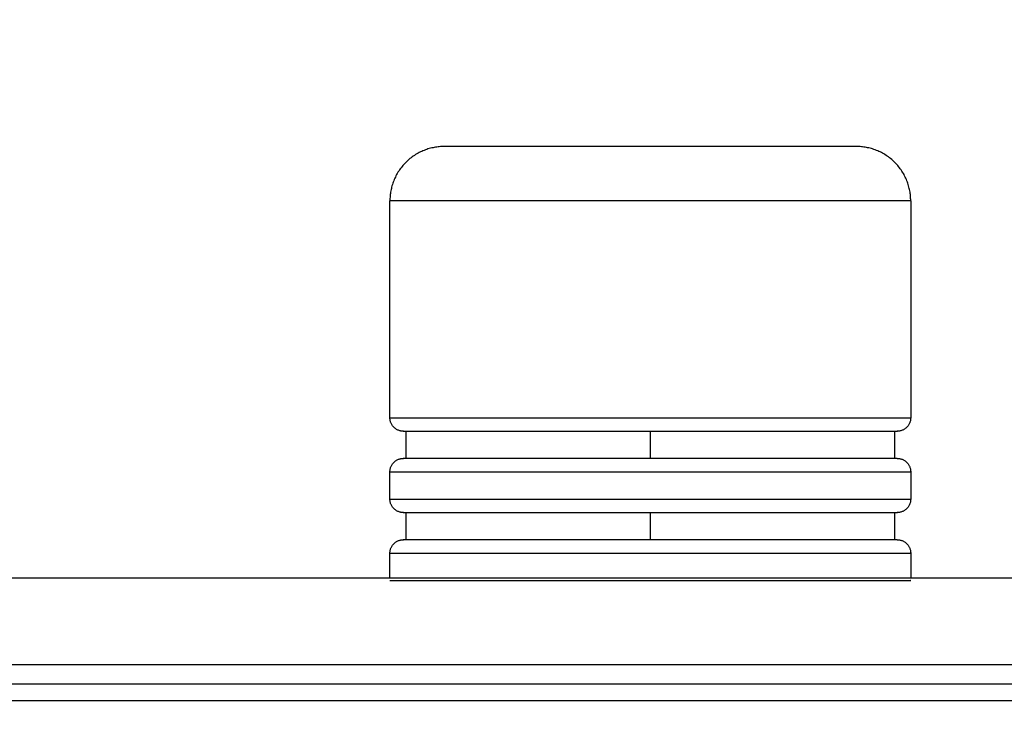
# Model space of a CAD drawing. Header units: millimetres. Extents: x 9946 to 11276, y -3292 to -1962.
# Tile 129 of 170: x 11043 to 11079, y -2251 to -2225. Entities that reach past the tile are written whole.
import ezdxf

# ---------------------------------------------------------------- set-up
doc = ezdxf.new("R2010")
doc.units = ezdxf.units.MM
doc.layers.add('ROXX NEO lite', color=7, linetype='Continuous', true_color=0x000000)
doc.dimstyles.get("Standard").update_dxf_attribs({"dimscale": 10, "dimtxt": 2.5, "dimasz": 3, "dimexe": 1, "dimexo": 0.5, "dimgap": 0.8, "dimtad": 1, "dimtoh": 1, "dimdec": 1, "dimzin": 1, "dimdsep": 46, "dimtxsty": 'Standard', "dimblk": 'OPEN90', "dimcen": 2.5, "dimadec": 1, "dimazin": 1, "dimtfac": 1, "dimtdec": 4, "dimtix": 1, "dimtofl": 0, "dimtmove": 1, "dimatfit": 3, "dimldrblk": 'OPEN90', "dimfxl": 1, "dimtolj": 1, "dimtzin": 1, "dimarcsym": 0})

# ---------------------------------------------------------------- blocks, each defined once
blk = doc.blocks.new('*D2')
at = {"layer": 'Defpoints', "color": 0}
for p in [(10752.196, -2185.885), (11119.696, -2185.885), (11119.696, -2408.445)]:
    blk.add_point(p, dxfattribs=at)
at = {"layer": 'ROXX NEO lite', "color": 0, "lineweight": -2}
for p, q in [((10752.196, -2191.886), (10752.196, -2411.446)), ((11119.696, -2191.886), (11119.696, -2411.446)), ((10758.197, -2408.445), (11113.695, -2408.445))]:
    blk.add_line(p, q, dxfattribs=at)
at = {"layer": 'ROXX NEO lite', "color": 0}
for points in [[(10758.197, -2407.445), (10758.197, -2409.445), (10752.196, -2408.445)], [(11113.695, -2409.445), (11113.695, -2407.445), (11119.696, -2408.445)]]:
    blk.add_solid(points, dxfattribs=at)
at = {"layer": 'ROXX NEO lite', "color": 0, "insert": (10935.946, -2401.544), "char_height": 9.0015, "attachment_point": 5}
blk.add_mtext('\\A1;367.5', dxfattribs=at)

msp = doc.modelspace()

# ---------------------------------------------------------------- linework, layer by layer
at = {"layer": 'ROXX NEO lite', "color": 18, "true_color": 0x000000}
for points in [[(11058.738, -2229.489), (11056.738, -2229.489), (11056.738, -2231.489)], [(11058.738, -2229.489), (11056.738, -2229.489), (11056.738, -2231.489)], [(11075.938, -2231.489), (11075.938, -2229.489), (11073.938, -2229.489)], [(11075.938, -2231.489), (11075.938, -2229.489), (11073.938, -2229.489)], [(11057.238, -2239.989), (11056.738, -2239.989), (11056.738, -2239.489)], [(11057.238, -2239.989), (11056.738, -2239.989), (11056.738, -2239.489)], [(11075.938, -2239.489), (11075.938, -2239.989), (11075.438, -2239.989)], [(11075.938, -2239.489), (11075.938, -2239.989), (11075.438, -2239.989)], [(11056.738, -2241.489), (11056.738, -2240.989), (11057.238, -2240.989)], [(11056.738, -2241.489), (11056.738, -2240.989), (11057.238, -2240.989)], [(11075.438, -2240.989), (11075.938, -2240.989), (11075.938, -2241.489)], [(11075.438, -2240.989), (11075.938, -2240.989), (11075.938, -2241.489)], [(11057.238, -2242.989), (11056.738, -2242.989), (11056.738, -2242.489)], [(11057.238, -2242.989), (11056.738, -2242.989), (11056.738, -2242.489)], [(11075.938, -2242.489), (11075.938, -2242.989), (11075.438, -2242.989)], [(11075.938, -2242.489), (11075.938, -2242.989), (11075.438, -2242.989)], [(11056.738, -2244.489), (11056.738, -2243.989), (11057.238, -2243.989)], [(11056.738, -2244.489), (11056.738, -2243.989), (11057.238, -2243.989)], [(11075.438, -2243.989), (11075.938, -2243.989), (11075.938, -2244.489)], [(11075.438, -2243.989), (11075.938, -2243.989), (11075.938, -2244.489)]]:
    msp.add_rational_spline(points, [1, 0.707106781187, 1], degree=2, dxfattribs=at)
for points, weights, knots in [([(11073.938, -2229.489), (11073.873, -2229.489), (11066.306, -2229.489), (11058.738, -2229.489), (11058.738, -2229.489)], [1, 0.708620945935, 1, 0.708620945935, 1], [-23.810937, -23.810937, -23.810937, -11.905469, -11.905469, 0, 0, 0]), ([(11073.938, -2229.489), (11073.873, -2229.489), (11066.306, -2229.489), (11058.738, -2229.489), (11058.738, -2229.489)], [1, 0.708620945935, 1, 0.708620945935, 1], [-23.810937, -23.810937, -23.810937, -11.905469, -11.905469, 0, 0, 0]), ([(11057.238, -2239.989), (11057.238, -2239.989), (11066.298, -2239.989), (11075.357, -2239.989), (11075.438, -2239.989)], [1, 0.708693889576, 1, 0.708693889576, 1], [-28.506701, -28.506701, -28.506701, -14.253351, -14.253351, 0, 0, 0]), ([(11057.238, -2239.989), (11057.238, -2239.989), (11066.298, -2239.989), (11075.357, -2239.989), (11075.438, -2239.989)], [1, 0.708693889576, 1, 0.708693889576, 1], [-28.506701, -28.506701, -28.506701, -14.253351, -14.253351, 0, 0, 0]), ([(11075.438, -2240.989), (11075.438, -2240.989), (11066.376, -2240.989), (11057.313, -2240.989), (11057.239, -2240.989)], [1, 0.708562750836, 1, 0.708562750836, 1], [-28.513466, -28.513466, -28.513466, -14.256733, -14.256733, 0, 0, 0]), ([(11075.438, -2240.989), (11075.438, -2240.989), (11066.376, -2240.989), (11057.313, -2240.989), (11057.239, -2240.989)], [1, 0.708562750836, 1, 0.708562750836, 1], [-28.513466, -28.513466, -28.513466, -14.256733, -14.256733, 0, 0, 0]), ([(11057.238, -2242.989), (11057.238, -2242.989), (11066.298, -2242.989), (11075.357, -2242.989), (11075.438, -2242.989)], [1, 0.708693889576, 1, 0.708693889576, 1], [-28.506701, -28.506701, -28.506701, -14.253351, -14.253351, 0, 0, 0]), ([(11057.238, -2242.989), (11057.238, -2242.989), (11066.298, -2242.989), (11075.357, -2242.989), (11075.438, -2242.989)], [1, 0.708693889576, 1, 0.708693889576, 1], [-28.506701, -28.506701, -28.506701, -14.253351, -14.253351, 0, 0, 0]), ([(11075.438, -2243.989), (11075.438, -2243.989), (11066.376, -2243.989), (11057.313, -2243.989), (11057.239, -2243.989)], [1, 0.708562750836, 1, 0.708562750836, 1], [-28.513466, -28.513466, -28.513466, -14.256733, -14.256733, 0, 0, 0]), ([(11075.438, -2243.989), (11075.438, -2243.989), (11066.376, -2243.989), (11057.313, -2243.989), (11057.239, -2243.989)], [1, 0.708562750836, 1, 0.708562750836, 1], [-28.513466, -28.513466, -28.513466, -14.256733, -14.256733, 0, 0, 0])]:
    msp.add_rational_spline(points, weights, degree=2, knots=knots, dxfattribs=at)
at = {"layer": 'ROXX NEO lite', "color": 18, "lineweight": -3, "true_color": 0x000000}
for points, weights, knots in [([(11075.938, -2231.489), (11075.856, -2231.489), (11066.297, -2231.489), (11056.738, -2231.489), (11056.738, -2231.489)], [1, 0.708620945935, 1, 0.708620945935, 1], [-30.076973, -30.076973, -30.076973, -15.038487, -15.038487, 0, 0, 0]), ([(11056.738, -2239.489), (11056.738, -2239.489), (11066.295, -2239.489), (11075.852, -2239.489), (11075.938, -2239.489)], [1, 0.708693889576, 1, 0.708693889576, 1], [-30.073003, -30.073003, -30.073003, -15.036502, -15.036502, 0, 0, 0]), ([(11056.739, -2241.489), (11056.818, -2241.489), (11066.378, -2241.489), (11075.938, -2241.489), (11075.938, -2241.489)], [1, 0.708562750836, 1, 0.708562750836, 1], [28.588493, 28.588493, 28.588493, 42.845226, 42.845226, 57.101959, 57.101959, 57.101959]), ([(11056.738, -2242.489), (11056.738, -2242.489), (11066.295, -2242.489), (11075.852, -2242.489), (11075.938, -2242.489)], [1, 0.708693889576, 1, 0.708693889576, 1], [-30.073003, -30.073003, -30.073003, -15.036502, -15.036502, 0, 0, 0]), ([(11056.739, -2244.489), (11056.818, -2244.489), (11066.378, -2244.489), (11075.938, -2244.489), (11075.938, -2244.489)], [1, 0.708562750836, 1, 0.708562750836, 1], [28.588493, 28.588493, 28.588493, 42.845226, 42.845226, 57.101959, 57.101959, 57.101959]), ([(11056.738, -2245.489), (11056.738, -2245.489), (11066.295, -2245.489), (11075.852, -2245.489), (11075.938, -2245.489)], [1, 0.708693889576, 1, 0.708693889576, 1], [-30.073003, -30.073003, -30.073003, -15.036502, -15.036502, 0, 0, 0])]:
    msp.add_rational_spline(points, weights, degree=2, knots=knots, dxfattribs=at)
at = {"layer": 'ROXX NEO lite', "color": 18, "true_color": 0x000000}
for points in [[(11056.738, -2239.489), (11056.738, -2235.489), (11056.738, -2231.489)], [(11056.738, -2239.489), (11056.738, -2235.489), (11056.738, -2231.489)], [(11075.938, -2231.489), (11075.938, -2235.489), (11075.938, -2239.489)], [(11075.938, -2231.489), (11075.938, -2235.489), (11075.938, -2239.489)], [(11057.338, -2240.989), (11057.338, -2240.489), (11057.338, -2239.989)], [(11057.338, -2240.989), (11057.338, -2240.489), (11057.338, -2239.989)], [(11075.338, -2239.989), (11075.338, -2240.489), (11075.338, -2240.989)], [(11075.338, -2239.989), (11075.338, -2240.489), (11075.338, -2240.989)], [(11056.738, -2242.489), (11056.738, -2241.989), (11056.738, -2241.489)], [(11056.738, -2242.489), (11056.738, -2241.989), (11056.738, -2241.489)], [(11075.938, -2241.489), (11075.938, -2241.989), (11075.938, -2242.489)], [(11075.938, -2241.489), (11075.938, -2241.989), (11075.938, -2242.489)], [(11057.338, -2243.989), (11057.338, -2243.489), (11057.338, -2242.989)], [(11057.338, -2243.989), (11057.338, -2243.489), (11057.338, -2242.989)], [(11075.338, -2242.989), (11075.338, -2243.489), (11075.338, -2243.989)], [(11075.338, -2242.989), (11075.338, -2243.489), (11075.338, -2243.989)], [(11056.738, -2245.389), (11056.738, -2244.939), (11056.738, -2244.489)], [(11056.738, -2245.389), (11056.738, -2244.939), (11056.738, -2244.489)], [(11075.938, -2244.489), (11075.938, -2244.939), (11075.938, -2245.389)], [(11075.938, -2244.489), (11075.938, -2244.939), (11075.938, -2245.389)], [(11005.945, -2245.389), (11045.892, -2245.389), (11085.838, -2245.389)], [(11005.945, -2245.389), (11045.892, -2245.389), (11085.838, -2245.389)]]:
    msp.add_open_spline(points, degree=2, dxfattribs=at)
at = {"layer": 'ROXX NEO lite', "color": 18, "lineweight": -3, "true_color": 0x000000}
for points in [[(11066.338, -2239.989), (11066.338, -2240.489), (11066.338, -2240.989)], [(11066.338, -2242.989), (11066.338, -2243.489), (11066.338, -2243.989)], [(11006.046, -2248.592), (11045.942, -2248.592), (11085.838, -2248.592)], [(11080.287, -2249.312), (11047.174, -2249.312), (11014.062, -2249.312)], [(11080.138, -2249.927), (11047.202, -2249.927), (11014.265, -2249.927)]]:
    msp.add_open_spline(points, degree=2, dxfattribs=at)

# ---------------------------------------------------------------- dimensions: what is measured, and where the dimension line sits
at = {"layer": 'ROXX NEO lite', "color": 5, "true_color": 0x0000ff}
dim = msp.add_linear_dim(base=(11119.696, -2408.445), p1=(10752.196, -2185.885), p2=(11119.696, -2185.885), dimstyle='Standard', override={"dimscale": 3.0005, "dimtxt": 3, "dimasz": 2, "dimexe": 1, "dimexo": 2, "dimgap": 0.8, "dimtad": 1, "dimtih": 0, "dimtoh": 0, "dimdec": 1, "dimlfac": 1, "dimzin": 1, "dimtxsty": 'Standard', "dimsah": 0, "dimcen": 2.5, "dimadec": 1, "dimazin": 1, "dimtix": 0, "dimtmove": 0, "dimtzin": 1}, dxfattribs=at)
dim.commit()
dim.dimension.update_dxf_attribs({"geometry": '*D2', "text_midpoint": (10935.946, -2401.544)})

doc.saveas('drawing.dxf')
